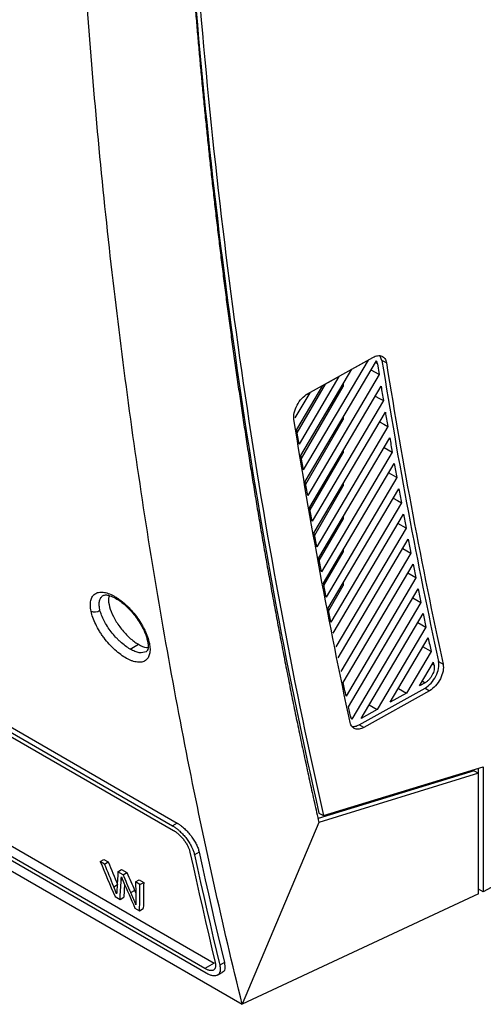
# Model space of a CAD drawing. Header units: millimetres. Extents: x -945 to 1227, y -951 to 1232.
# Tile 137 of 171: x 943 to 1016, y 550 to 704. Entities that reach past the tile are written whole.
import ezdxf

# ---------------------------------------------------------------- set-up
doc = ezdxf.new("R2010")
doc.units = ezdxf.units.MM

msp = doc.modelspace()

# ---------------------------------------------------------------- linework, layer by layer
at = {"color": 7, "linetype": 'Continuous', "lineweight": 25}
for p, q in [((780.383, 685.602), (967.225, 577.74)), ((781.107, 686.02), (967.949, 578.158)), ((780.539, 684.875), (967.381, 577.014)), ((786.933, 664.071), (973.775, 556.21)), ((782.837, 662.523), (978.164, 549.763)), ((972.318, 555.369), (785.476, 663.23)), ((972.492, 554.653), (785.65, 662.514)), ((988.412, 645.428), (998.621, 651.119)), ((1000.056, 650.659), (999.782, 651.328)), ((997.89, 650.684), (987.734, 633.493)), ((988.037, 631.696), (999.184, 650.563)), ((995.347, 649.266), (997.89, 650.684)), ((999.346, 650.13), (999.621, 648.417)), ((1000.763, 650.253), (1000.056, 650.659)), ((993.313, 648.132), (987.062, 637.552)), ((987.359, 635.745), (995.347, 649.266)), ((999.621, 648.417), (988.42, 629.458)), ((990.769, 646.714), (993.313, 648.132)), ((999.621, 648.417), (998.341, 649.137)), ((986.696, 639.819), (990.769, 646.714)), ((986.778, 639.308), (991.186, 646.946)), ((987.44, 635.258), (993.965, 646.565)), ((988.73, 627.673), (999.916, 646.606)), ((993.965, 646.926), (993.965, 646.565)), ((988.735, 645.579), (986.406, 641.637)), ((988.283, 645.328), (988.735, 645.579)), ((1000.288, 644.349), (989.121, 625.448)), ((989.438, 623.674), (1000.589, 642.549)), ((988.116, 631.234), (993.965, 641.368)), ((1000.97, 640.307), (989.837, 621.463)), ((993.965, 641.73), (993.965, 641.368)), ((990.16, 619.7), (1001.278, 638.518)), ((988.807, 627.234), (993.965, 636.172)), ((1001.667, 636.29), (990.567, 617.502)), ((993.965, 636.533), (993.965, 636.172)), ((990.896, 615.75), (1001.981, 634.513)), ((1002.379, 632.298), (1001.099, 633.018)), ((989.512, 623.26), (993.965, 630.975)), ((1002.379, 632.298), (991.312, 613.566)), ((993.965, 631.337), (993.965, 630.975)), ((991.647, 611.824), (1002.7, 630.532)), ((1003.105, 628.331), (992.07, 609.653)), ((992.412, 607.922), (1003.433, 626.576)), ((990.232, 619.31), (993.965, 625.779)), ((993.965, 626.14), (993.965, 625.779)), ((1003.846, 624.389), (1002.566, 625.109)), ((1003.846, 624.389), (992.843, 605.765)), ((993.191, 604.044), (1004.18, 622.645)), ((990.965, 615.385), (993.965, 620.583)), ((1004.601, 620.471), (993.629, 601.9)), ((993.965, 620.944), (993.965, 620.583)), ((993.983, 600.189), (1004.942, 618.738)), ((1005.371, 616.577), (1004.091, 617.297)), ((993.965, 615.747), (993.965, 615.386)), ((1005.371, 616.577), (994.43, 598.058)), ((991.713, 611.484), (993.965, 615.386)), ((994.79, 596.358), (1005.718, 614.855)), ((1006.155, 612.708), (995.347, 594.414)), ((996.788, 594.544), (1006.508, 610.995)), ((1006.953, 608.862), (999.332, 595.962)), ((1001.366, 597.097), (1007.312, 607.16)), ((960.6, 605.412), (961.904, 606.165)), ((1007.765, 605.039), (1003.91, 598.514)), ((1007.765, 605.039), (1006.484, 605.759)), ((1005.944, 599.649), (1008.13, 603.348)), ((1008.929, 603.473), (1009.636, 603.067)), ((1006.821, 600.137), (1005.944, 599.649)), ((996.51, 593.573), (1006.821, 599.321)), ((1007.516, 598.891), (997.205, 593.143)), ((1002.644, 599.26), (1003.91, 598.514)), ((1006.821, 599.321), (1007.516, 598.891)), ((1003.91, 598.514), (1001.366, 597.097)), ((995.104, 594.891), (994.79, 596.358)), ((999.332, 595.962), (996.788, 594.544)), ((998.066, 596.708), (999.332, 595.962)), ((997.205, 593.143), (996.51, 593.573)), ((1014.486, 586.368), (990.036, 578.854)), ((990.881, 579.324), (1015.916, 586.984)), ((1014.486, 586.368), (1015.191, 585.961)), ((1015.208, 567.808), (1015.208, 586.768)), ((1015.916, 586.984), (1015.916, 567.4)), ((1015.191, 585.961), (990.161, 578.269)), ((1043.255, 582.099), (1015.916, 567.4)), ((990.173, 579.732), (990.881, 579.324)), ((967.949, 578.158), (967.225, 577.74)), ((990.161, 578.269), (978.164, 549.763)), ((955.903, 572.128), (956.485, 572.464)), ((956.485, 572.464), (957.172, 572.067)), ((971.404, 573.621), (970.679, 573.203)), ((956.59, 571.731), (955.903, 572.128)), ((956.59, 571.731), (957.172, 572.067)), ((958.68, 570.525), (959.261, 570.861)), ((959.261, 570.861), (960.062, 570.399)), ((959.48, 570.063), (958.68, 570.525)), ((959.48, 570.063), (960.062, 570.399)), ((961.444, 568.929), (962.026, 569.265)), ((962.026, 569.265), (962.713, 568.868)), ((958.031, 568.173), (958.613, 568.509)), ((959.709, 568.58), (959.591, 566.531)), ((962.131, 568.533), (961.444, 568.929)), ((962.131, 568.533), (962.713, 568.868)), ((1015.184, 567.795), (1015.208, 567.808)), ((1015.916, 567.4), (1015.208, 567.808)), ((958.222, 566.649), (959.009, 566.195)), ((959.009, 566.195), (959.591, 566.531)), ((960.717, 567.271), (961.299, 567.607)), ((961.299, 567.607), (961.47, 567.184)), ((1015.184, 567.052), (978.164, 549.763)), ((961.343, 564.848), (962.074, 564.426)), ((962.074, 564.426), (962.656, 564.762)), ((973.775, 556.21), (972.318, 555.369)), ((975.357, 556.307), (974.629, 555.887)), ((974.288, 554.337), (975.016, 554.757))]:
    msp.add_line(p, q, dxfattribs=at)
at = {"color": 250, "linetype": 'Continuous', "lineweight": 25}
for p, q in [((999.346, 650.13), (999.031, 650.305)), ((1008.226, 602.905), (1007.956, 603.055)), ((1006.386, 600.397), (1006.821, 600.137)), ((959.182, 569.19), (959.389, 569.31))]:
    msp.add_line(p, q, dxfattribs=at)
at = {"color": 7, "linetype": 'Continuous', "lineweight": 25, "flags": 128}
for points in [[(999.008, 645.069), (999.654, 644.706), (1000.288, 644.349)], [(999.69, 641.027), (1000.336, 640.664), (1000.97, 640.307)], [(1000.387, 637.01), (1001.033, 636.647), (1001.667, 636.29)], [(1001.825, 629.051), (1002.471, 628.688), (1003.105, 628.331)], [(1003.321, 621.191), (1003.967, 620.828), (1004.601, 620.471)], [(1004.875, 613.427), (1005.521, 613.064), (1006.155, 612.708)], [(1005.672, 609.581), (1006.318, 609.218), (1006.953, 608.862)], [(969.972, 573.611), (970.448, 571.431), (970.929, 569.256), (971.416, 567.085), (971.907, 564.919), (972.403, 562.756), (972.904, 560.598), (973.411, 558.445), (973.922, 556.295)], [(970.679, 573.203), (971.155, 571.023), (971.636, 568.848), (972.123, 566.677), (972.614, 564.511), (973.11, 562.348), (973.612, 560.19), (974.118, 558.036), (974.629, 555.887)], [(971.404, 573.621), (971.88, 571.442), (972.362, 569.267), (972.848, 567.096), (973.34, 564.93), (973.837, 562.768), (974.338, 560.61), (974.845, 558.456), (975.357, 556.307)]]:
    msp.add_lwpolyline(points, dxfattribs=at)
at = {"color": 7, "linetype": 'Continuous', "lineweight": 25}
msp.add_arc((955.025, 612.589), 1.36, 245.59705, 308.14556, dxfattribs=at)
at = {"color": 250, "linetype": 'Continuous', "lineweight": 25}
msp.add_arc((963.824, 606.813), 0.524, 193.03875, 244.54752, dxfattribs=at)
at = {"color": 7, "linetype": 'Continuous', "lineweight": 25}
for points, knots in [([(968.523, 843.532), (967.668, 819.923), (967.489, 796.607), (968.499, 750.723), (969.688, 728.156), (973.431, 683.925), (975.985, 662.261), (982.435, 619.977), (986.332, 599.358), (990.881, 579.324)], [0, 0, 0, 0, 0.25, 0.25, 0.5, 0.5, 0.75, 0.75, 1, 1, 1, 1]), ([(970.132, 714.25), (970.202, 713.33), (970.342, 711.487), (970.561, 708.72), (970.789, 705.942), (971.025, 703.154), (971.27, 700.356), (971.523, 697.548), (971.785, 694.73), (972.056, 691.901), (972.337, 689.064), (972.626, 686.216), (972.925, 683.359), (973.233, 680.493), (973.55, 677.617), (973.878, 674.732), (974.215, 671.838), (974.562, 668.935), (974.918, 666.023), (975.285, 663.102), (975.663, 660.173), (976.05, 657.235), (976.448, 654.288), (976.857, 651.333), (977.276, 648.371), (977.706, 645.4), (978.148, 642.421), (978.6, 639.434), (979.063, 636.44), (979.538, 633.438), (980.024, 630.428), (980.522, 627.412), (981.031, 624.388), (981.552, 621.357), (982.086, 618.319), (982.631, 615.275), (983.188, 612.224), (983.758, 609.166), (984.34, 606.102), (984.935, 603.032), (985.542, 599.955), (986.162, 596.873), (986.796, 593.785), (987.442, 590.691), (988.101, 587.592), (988.774, 584.488), (989.46, 581.377), (989.927, 579.307), (990.161, 578.269)], [0, 0, 0, 0, 0.0193625, 0.0388306, 0.0584043, 0.0780837, 0.0978687, 0.1177593, 0.1377556, 0.1578575, 0.178065, 0.1983781, 0.2187969, 0.2393213, 0.2599513, 0.2806869, 0.3015282, 0.3224751, 0.3435277, 0.3646858, 0.3859496, 0.407319, 0.4287941, 0.4503748, 0.4720611, 0.493853, 0.5157506, 0.5377538, 0.5598626, 0.5820771, 0.6043972, 0.6268229, 0.6493542, 0.6719912, 0.6947338, 0.717582, 0.7405359, 0.7635954, 0.7867605, 0.8100313, 0.8334077, 0.8568897, 0.8804773, 0.9041706, 0.9279695, 0.951874, 0.9758842, 1, 1, 1, 1]), ([(970.225, 714.202), (972.038, 690.687), (974.615, 667.668), (981.276, 622.791), (985.36, 600.934), (990.173, 579.732)], [0, 0, 0, 0, 0.5, 0.5, 1, 1, 1, 1]), ([(978.164, 549.763), (975.067, 562.3), (972.23, 575.053), (968.365, 594.51), (967.141, 601.05), (964.826, 614.231), (963.734, 620.872), (961.682, 634.257), (960.721, 641.001), (958.932, 654.586), (958.104, 661.426), (955.817, 682.089), (954.557, 696.058), (953.564, 710.2)], [0, 0, 0, 0, 0.25, 0.25, 0.375, 0.375, 0.5, 0.5, 0.625, 0.625, 0.75, 0.75, 1, 1, 1, 1]), ([(998.621, 651.119), (998.876, 651.261), (999.13, 651.352), (999.607, 651.419), (999.831, 651.396), (1000.219, 651.239), (1000.384, 651.105), (1000.635, 650.743), (1000.721, 650.515), (1000.763, 650.253)], [0, 0, 0, 0, 0.25, 0.25, 0.5, 0.5, 0.75, 0.75, 1, 1, 1, 1]), ([(986.27, 641.37), (986.219, 641.693), (986.236, 642.066), (986.404, 642.846), (986.554, 643.252), (986.96, 644.021), (987.216, 644.384), (987.785, 645), (988.098, 645.253), (988.412, 645.428)], [0, 0, 0, 0, 0.25, 0.25, 0.5, 0.5, 0.75, 0.75, 1, 1, 1, 1]), ([(954.464, 611.351), (954.398, 611.67), (954.362, 611.972), (954.353, 612.394), (954.357, 612.529), (954.381, 612.787), (954.401, 612.911), (954.454, 613.143), (954.488, 613.252), (954.57, 613.456), (954.617, 613.551), (954.785, 613.816), (954.924, 613.962), (955.171, 614.13), (955.259, 614.178), (955.448, 614.256), (955.547, 614.286), (955.868, 614.352), (956.102, 614.36), (956.608, 614.304), (956.877, 614.241), (957.443, 614.044), (957.735, 613.913), (958.19, 613.664), (958.342, 613.573), (958.649, 613.377), (958.804, 613.27), (959.266, 612.932), (959.571, 612.681), (960.027, 612.264), (960.176, 612.12), (960.472, 611.822), (960.619, 611.666), (961.046, 611.192), (961.318, 610.86), (961.831, 610.173), (962.07, 609.82), (962.398, 609.284), (962.502, 609.105), (962.699, 608.746), (962.792, 608.565), (963.05, 608.031), (963.197, 607.683), (963.44, 606.992), (963.534, 606.659), (963.599, 606.339)], [0, 0, 0, 0, 0.0625, 0.0625, 0.09375, 0.09375, 0.125, 0.125, 0.15625, 0.15625, 0.1875, 0.1875, 0.25, 0.25, 0.28125, 0.28125, 0.3125, 0.3125, 0.375, 0.375, 0.4375, 0.4375, 0.5, 0.5, 0.53125, 0.53125, 0.5625, 0.5625, 0.625, 0.625, 0.65625, 0.65625, 0.6875, 0.6875, 0.75, 0.75, 0.8125, 0.8125, 0.84375, 0.84375, 0.875, 0.875, 0.9375, 0.9375, 1, 1, 1, 1]), ([(956.373, 613.813), (956.514, 613.861), (956.783, 613.952), (957.568, 613.772), (958.456, 613.332), (959.256, 612.772), (960.103, 612.047), (961.2, 610.894), (962.229, 609.418), (962.99, 607.897), (963.202, 607.108), (963.315, 606.689)], [0, 0, 0, 0, 0.1270447, 0.2416477, 0.3425007, 0.4259894, 0.4939722, 0.6034816, 0.7720693, 0.878882, 1, 1, 1, 1]), ([(957.339, 613.781), (957.289, 613.651), (957.121, 613.214), (957.314, 612.062), (957.903, 610.513), (958.903, 608.902), (960.151, 607.464), (961.2, 606.592), (961.771, 606.246), (961.904, 606.165)], [0, 0, 0, 0, 0.0745428, 0.2498363, 0.42662, 0.6029793, 0.7770857, 0.9481323, 1, 1, 1, 1]), ([(963.599, 606.339), (963.632, 606.18), (963.657, 606.025), (963.693, 605.724), (963.704, 605.577), (963.713, 605.158), (963.691, 604.904), (963.586, 604.437), (963.505, 604.232), (963.286, 603.881), (963.15, 603.738), (962.823, 603.515), (962.636, 603.437), (962.212, 603.351), (961.979, 603.344), (961.476, 603.401), (961.211, 603.464), (960.786, 603.612), (960.641, 603.67), (960.348, 603.803), (960.197, 603.878), (959.745, 604.126), (959.44, 604.321), (958.82, 604.773), (958.511, 605.027), (958.055, 605.442), (957.905, 605.585), (957.608, 605.883), (957.461, 606.038), (957.032, 606.51), (956.759, 606.84), (956.371, 607.355), (956.246, 607.529), (956.006, 607.88), (955.889, 608.06), (955.561, 608.592), (955.364, 608.948), (955.015, 609.662), (954.866, 610.015), (954.622, 610.702), (954.529, 611.032), (954.464, 611.351)], [0, 0, 0, 0, 0.03125, 0.03125, 0.0625, 0.0625, 0.125, 0.125, 0.1875, 0.1875, 0.25, 0.25, 0.3125, 0.3125, 0.375, 0.375, 0.4375, 0.4375, 0.46875, 0.46875, 0.5, 0.5, 0.5625, 0.5625, 0.625, 0.625, 0.65625, 0.65625, 0.6875, 0.6875, 0.75, 0.75, 0.78125, 0.78125, 0.8125, 0.8125, 0.875, 0.875, 0.9375, 0.9375, 1, 1, 1, 1]), ([(960.6, 605.412), (960.349, 605.557), (960.094, 605.726), (959.574, 606.113), (959.316, 606.326), (958.937, 606.672), (958.812, 606.791), (958.562, 607.04), (958.439, 607.169), (958.077, 607.562), (957.848, 607.834), (957.412, 608.397), (957.206, 608.689), (956.832, 609.271), (956.663, 609.561), (956.361, 610.144), (956.23, 610.433), (956.014, 610.989), (955.928, 611.259), (955.865, 611.52)], [0, 0, 0, 0, 0.125, 0.125, 0.25, 0.25, 0.3125, 0.3125, 0.375, 0.375, 0.5, 0.5, 0.625, 0.625, 0.75, 0.75, 0.875, 0.875, 1, 1, 1, 1]), ([(963.315, 606.689), (963.378, 606.261), (963.503, 605.42), (963.227, 605.132), (963.091, 604.99)], [0, 0, 0, 0, 0.5085359, 1, 1, 1, 1]), ([(961.904, 606.165), (962.343, 605.929), (962.895, 605.631), (963.309, 605.648), (963.394, 605.652)], [0, 0, 0, 0, 0.7949884, 1, 1, 1, 1]), ([(1006.821, 599.321), (1007.143, 599.5), (1007.464, 599.762), (1008.044, 600.401), (1008.302, 600.777), (1008.705, 601.571), (1008.849, 601.987), (1008.996, 602.78), (1008.998, 603.155), (1008.929, 603.473)], [0, 0, 0, 0, 0.25, 0.25, 0.5, 0.5, 0.75, 0.75, 1, 1, 1, 1]), ([(1008.226, 602.905), (1008.232, 602.879), (1008.242, 602.825), (1008.252, 602.741), (1008.259, 602.653), (1008.261, 602.532), (1008.253, 602.375), (1008.216, 602.115), (1008.125, 601.776), (1007.952, 601.369), (1007.722, 600.983), (1007.494, 600.693), (1007.295, 600.489), (1007.14, 600.353), (1006.981, 600.233), (1006.874, 600.169), (1006.821, 600.137)], [0, 0, 0, 0, 0.0310143, 0.0621091, 0.0933829, 0.1249325, 0.1877262, 0.250178, 0.3750428, 0.4999566, 0.6248768, 0.749774, 0.8121317, 0.8751961, 0.9377831, 1, 1, 1, 1]), ([(1009.636, 603.067), (1009.705, 602.747), (1009.703, 602.37), (1009.556, 601.573), (1009.41, 601.154), (1009.005, 600.356), (1008.745, 599.978), (1008.162, 599.335), (1007.839, 599.072), (1007.516, 598.891)], [0, 0, 0, 0, 0.25, 0.25, 0.5, 0.5, 0.75, 0.75, 1, 1, 1, 1]), ([(997.205, 593.143), (996.959, 593.006), (996.714, 592.917), (996.251, 592.844), (996.034, 592.861), (995.651, 592.997), (995.487, 593.117), (995.229, 593.447), (995.136, 593.657), (995.083, 593.9)], [0, 0, 0, 0, 0.25, 0.25, 0.5, 0.5, 0.75, 0.75, 1, 1, 1, 1]), ([(995.339, 593.32), (995.513, 593.305), (995.876, 593.273), (996.294, 593.47), (996.51, 593.573)], [0, 0, 0, 0, 0.4812607, 1, 1, 1, 1]), ([(967.225, 577.74), (967.272, 577.713), (967.365, 577.658), (967.506, 577.567), (967.648, 577.469), (967.792, 577.365), (967.936, 577.254), (968.08, 577.136), (968.224, 577.013), (968.503, 576.761), (968.919, 576.341), (969.42, 575.736), (969.87, 575.087), (970.154, 574.585), (970.329, 574.222), (970.426, 574), (970.523, 573.751), (970.613, 573.479), (970.656, 573.298), (970.679, 573.203)], [0, 0, 0, 0, 0.0308893, 0.0618821, 0.0929819, 0.1241923, 0.1555168, 0.186959, 0.2185222, 0.2502099, 0.372078, 0.4997905, 0.6184041, 0.7492963, 0.7871418, 0.8311353, 0.8812766, 0.9375651, 1, 1, 1, 1]), ([(967.381, 577.014), (967.421, 576.99), (967.502, 576.942), (967.624, 576.862), (967.747, 576.776), (967.869, 576.684), (967.992, 576.586), (968.115, 576.481), (968.338, 576.281), (968.654, 575.961), (968.972, 575.577), (969.203, 575.258), (969.362, 575.015), (969.508, 574.771), (969.637, 574.528), (969.75, 574.288), (969.844, 574.054), (969.92, 573.826), (969.955, 573.683), (969.972, 573.611)], [0, 0, 0, 0, 0.0359688, 0.0716579, 0.1071876, 0.1426798, 0.1782566, 0.2140395, 0.2501477, 0.3745776, 0.4996734, 0.5617725, 0.6245364, 0.6870313, 0.7493805, 0.8122119, 0.8745411, 0.9369454, 1, 1, 1, 1]), ([(967.949, 578.158), (967.996, 578.131), (968.09, 578.075), (968.232, 577.983), (968.375, 577.885), (968.567, 577.746), (968.807, 577.555), (969.091, 577.305), (969.37, 577.035), (969.731, 576.653), (970.155, 576.14), (970.527, 575.601), (970.785, 575.168), (970.957, 574.844), (971.107, 574.524), (971.232, 574.212), (971.335, 573.908), (971.381, 573.717), (971.404, 573.621)], [0, 0, 0, 0, 0.0312348, 0.0624068, 0.0935965, 0.1248846, 0.1874139, 0.2501117, 0.3123009, 0.3746979, 0.4997891, 0.6244808, 0.6868232, 0.749383, 0.8118969, 0.8745948, 0.9372557, 1, 1, 1, 1]), ([(961.5, 565.334), (961.44, 565.491), (961.318, 565.807), (961.126, 566.288), (960.926, 566.776), (960.787, 567.105), (960.717, 567.271)], [0, 0, 0, 0, 0.2459966, 0.4946206, 0.7459349, 1, 1, 1, 1]), ([(973.922, 556.295), (973.931, 556.255), (973.949, 556.176), (973.967, 556.063), (973.98, 555.955), (973.985, 555.851), (973.984, 555.753), (973.976, 555.66), (973.957, 555.55), (973.922, 555.43), (973.86, 555.311), (973.779, 555.211), (973.645, 555.108), (973.431, 555.036), (973.164, 555.044), (972.923, 555.099), (972.731, 555.165), (972.529, 555.253), (972.389, 555.33), (972.318, 555.369)], [0, 0, 0, 0, 0.0360371, 0.0717982, 0.107387, 0.1429085, 0.1784685, 0.2141725, 0.2501244, 0.3124089, 0.3746871, 0.4373534, 0.4999762, 0.6243114, 0.7494037, 0.8117034, 0.8742619, 0.9372419, 1, 1, 1, 1]), ([(974.629, 555.887), (974.64, 555.839), (974.661, 555.748), (974.682, 555.626), (974.696, 555.523), (974.704, 555.438), (974.713, 555.301), (974.712, 555.125), (974.672, 554.839), (974.556, 554.554), (974.308, 554.32), (973.972, 554.208), (973.613, 554.221), (973.295, 554.294), (973.038, 554.382), (972.77, 554.499), (972.584, 554.602), (972.492, 554.653)], [0, 0, 0, 0, 0.0327631, 0.0616401, 0.0866306, 0.1077346, 0.1249518, 0.1911833, 0.2501616, 0.3816878, 0.4998024, 0.6277694, 0.7493124, 0.812766, 0.8756749, 0.9380743, 1, 1, 1, 1]), ([(975.357, 556.307), (975.397, 555.972), (975.476, 555.302), (975.279, 554.796), (975.018, 554.763), (975.014, 554.762)], [0, 0, 0, 0, 0.49556938, 0.99064351, 1, 1, 1, 1])]:
    msp.add_open_spline(points, degree=3, knots=knots, dxfattribs=at)
for points in [[(999.346, 650.13), (999.32, 650.296), (999.264, 650.443), (999.184, 650.563)], [(1000.056, 650.659), (1002.614, 634.625), (1005.573, 618.889), (1008.929, 603.473)], [(1000.763, 650.253), (1003.321, 634.219), (1006.28, 618.483), (1009.636, 603.067)], [(999.916, 646.606), (1000.039, 645.853), (1000.163, 645.1), (1000.288, 644.349)], [(1000.589, 642.549), (1000.715, 641.801), (1000.842, 641.054), (1000.97, 640.307)], [(995.083, 593.9), (991.751, 609.414), (988.811, 625.244), (986.27, 641.37)], [(987.062, 637.552), (986.939, 638.307), (986.817, 639.063), (986.696, 639.819)], [(1001.278, 638.518), (1001.407, 637.775), (1001.536, 637.032), (1001.667, 636.29)], [(987.734, 633.493), (987.608, 634.243), (987.483, 634.993), (987.359, 635.745)], [(1001.981, 634.513), (1002.113, 633.774), (1002.245, 633.036), (1002.379, 632.298)], [(988.42, 629.458), (988.292, 630.203), (988.164, 630.95), (988.037, 631.696)], [(1002.7, 630.532), (1002.834, 629.798), (1002.969, 629.064), (1003.105, 628.331)], [(989.121, 625.448), (988.99, 626.189), (988.86, 626.931), (988.73, 627.673)], [(1003.433, 626.576), (1003.57, 625.846), (1003.707, 625.117), (1003.846, 624.389)], [(989.837, 621.463), (989.703, 622.199), (989.57, 622.936), (989.438, 623.674)], [(1004.18, 622.645), (1004.32, 621.919), (1004.46, 621.195), (1004.601, 620.471)], [(990.567, 617.502), (990.43, 618.234), (990.295, 618.967), (990.16, 619.7)], [(1004.942, 618.738), (1005.084, 618.017), (1005.227, 617.297), (1005.371, 616.577)], [(991.312, 613.566), (991.172, 614.293), (991.034, 615.021), (990.896, 615.75)], [(1005.718, 614.855), (1005.863, 614.138), (1006.008, 613.423), (1006.155, 612.708)], [(955.865, 611.52), (955.855, 611.561), (955.846, 611.602), (955.837, 611.643)], [(992.07, 609.653), (991.928, 610.376), (991.787, 611.1), (991.647, 611.824)], [(1006.508, 610.995), (1006.655, 610.284), (1006.804, 609.572), (1006.953, 608.862)], [(1007.312, 607.16), (1007.462, 606.453), (1007.613, 605.746), (1007.765, 605.039)], [(1008.226, 602.905), (1008.194, 603.053), (1008.162, 603.201), (1008.13, 603.348)], [(994.43, 598.058), (994.28, 598.768), (994.131, 599.478), (993.983, 600.189)], [(995.104, 594.891), (995.145, 594.697), (995.229, 594.533), (995.347, 594.414)], [(1015.184, 567.052), (1015.185, 573.356), (1015.187, 579.659), (1015.191, 585.961)], [(955.903, 572.128), (956.672, 570.298), (957.445, 568.472), (958.222, 566.649)], [(958.031, 568.173), (957.549, 569.358), (957.069, 570.544), (956.59, 571.731)], [(957.172, 572.067), (957.65, 570.88), (958.131, 569.694), (958.613, 568.509)], [(958.68, 570.525), (958.624, 569.612), (958.57, 568.7), (958.518, 567.79)], [(959.182, 569.19), (959.192, 569.365), (959.202, 569.54), (959.213, 569.716)], [(959.213, 569.716), (959.305, 569.503), (959.398, 569.291), (959.49, 569.078)], [(960.717, 567.271), (960.304, 568.201), (959.891, 569.131), (959.48, 570.063)], [(960.062, 570.399), (960.473, 569.467), (960.885, 568.537), (961.299, 567.607)], [(958.477, 567.079), (958.328, 567.444), (958.18, 567.809), (958.031, 568.173)], [(958.518, 567.79), (958.504, 567.553), (958.49, 567.316), (958.477, 567.079)], [(959.009, 566.195), (959.064, 567.191), (959.122, 568.19), (959.182, 569.19)], [(959.49, 569.078), (960.105, 567.666), (960.723, 566.256), (961.343, 564.848)], [(961.444, 568.929), (961.456, 568.016), (961.469, 567.105), (961.485, 566.196)], [(962.074, 564.426), (962.089, 565.791), (962.108, 567.16), (962.131, 568.533)], [(962.713, 568.868), (962.689, 567.496), (962.671, 566.127), (962.656, 564.762)], [(961.485, 566.196), (961.49, 565.908), (961.495, 565.621), (961.5, 565.334)]]:
    msp.add_open_spline(points, degree=3, dxfattribs=at)
at = {"color": 250, "linetype": 'Continuous', "lineweight": 25}
for points, knots in [([(955.837, 611.643), (955.781, 611.904), (955.75, 612.147), (955.738, 612.598), (955.758, 612.808), (955.848, 613.179), (955.917, 613.34), (956.105, 613.613), (956.224, 613.725), (956.364, 613.808)], [0, 0, 0, 0, 0.25, 0.25, 0.5, 0.5, 0.75, 0.75, 1, 1, 1, 1]), ([(963.089, 604.994), (962.766, 604.897), (962.278, 604.75), (961.356, 605.016), (960.851, 605.281), (960.6, 605.412)], [0, 0, 0, 0, 0.4968316, 0.7504179, 1, 1, 1, 1])]:
    msp.add_open_spline(points, degree=3, knots=knots, dxfattribs=at)

doc.saveas('drawing.dxf')
